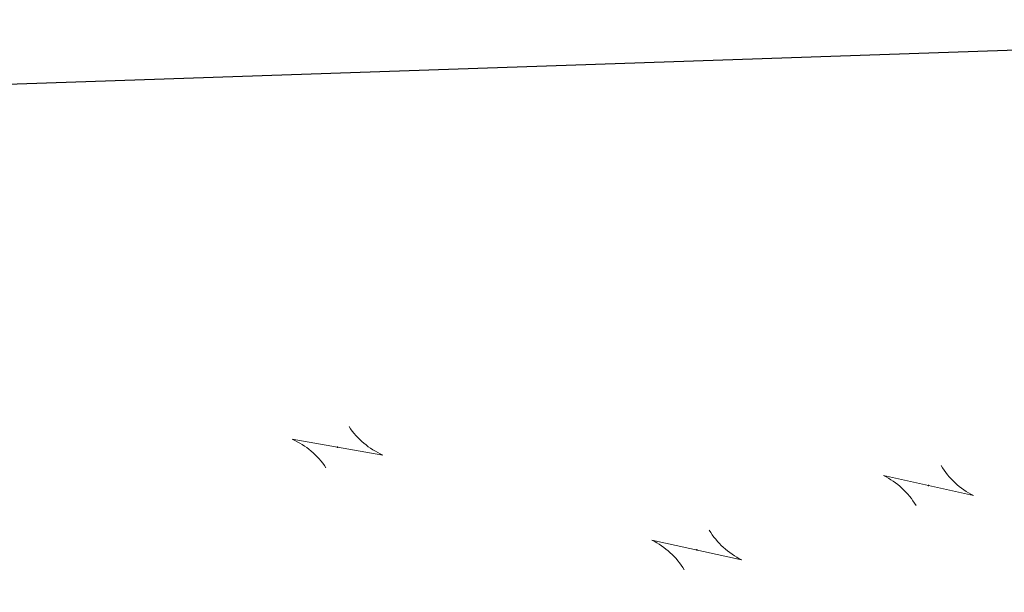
# Model space of a CAD drawing. Extents: x 2399984 to 2508823, y 556481 to 592637.
# Tile 148 of 158: x 2436090 to 2436258, y 570509 to 570606. Entities that reach past the tile are written whole.
import ezdxf

# ---------------------------------------------------------------- set-up
doc = ezdxf.new("R2010")
doc.units = 0
doc.header["$MEASUREMENT"] = 0
doc.layers.add('DV_X_Property_Line', color=7, linetype='Continuous', lineweight=0)
doc.layers.add('DV_X_Property_Line (Construction)', color=7, linetype='Continuous', lineweight=0)
doc.layers.add('SC_Scratch1', color=7, linetype='Continuous', lineweight=0, plot=False)

# ---------------------------------------------------------------- blocks, each defined once
blk = doc.blocks.new('OHK_16')
at = {"layer": 'DV_X_Property_Line', "color": 2, "linetype": 'Continuous', "lineweight": 0}
blk.add_line((-0.1, -0.12), (0.1, 0.12), dxfattribs=at)
for centre, start, end in [((-0.0581, 0.335), 273.6945, 306.337), ((0.0581, -0.335), 93.6945, 126.337)]:
    blk.add_arc(centre, 0.2668, start, end, dxfattribs=at)
at = {"layer": 'DV_X_Property_Line (Construction)', "color": 2, "linetype": 'Continuous', "lineweight": 30}
blk.add_point((0, 0), dxfattribs=at)
blk = doc.blocks.new('OHK_17')
at = {"layer": 'DV_X_Property_Line', "color": 2, "linetype": 'Continuous', "lineweight": 0}
blk.add_line((-0.1, -0.12), (0.1, 0.12), dxfattribs=at)
for centre, start, end in [((-0.0581, 0.335), 273.6945, 306.337), ((0.0581, -0.335), 93.6945, 126.337)]:
    blk.add_arc(centre, 0.2668, start, end, dxfattribs=at)
at = {"layer": 'DV_X_Property_Line (Construction)', "color": 2, "linetype": 'Continuous', "lineweight": 30}
blk.add_point((0, 0), dxfattribs=at)
blk = doc.blocks.new('OHK_18')
at = {"layer": 'DV_X_Property_Line', "color": 2, "linetype": 'Continuous', "lineweight": 0}
blk.add_line((-0.1, -0.12), (0.1, 0.12), dxfattribs=at)
for centre, start, end in [((-0.0581, 0.335), 273.6945, 306.337), ((0.0581, -0.335), 93.6945, 126.337)]:
    blk.add_arc(centre, 0.2668, start, end, dxfattribs=at)
at = {"layer": 'DV_X_Property_Line (Construction)', "color": 2, "linetype": 'Continuous', "lineweight": 30}
blk.add_point((0, 0), dxfattribs=at)

msp = doc.modelspace()

# ---------------------------------------------------------------- linework, layer by layer
at = {"layer": 'SC_Scratch1', "color": 4, "lineweight": 30}
msp.add_line((2436412.74, 570605.84), (2435607.63, 570578.57), dxfattribs=at)

# ---------------------------------------------------------------- block references
at = {"layer": 'DV_X_Property_Line', "color": 2, "linetype": 'Continuous', "lineweight": 30}
for name, p, xscale, yscale, zscale, rotation in [('OHK_16', (2436144.32, 570533.19), 49.99999999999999, 49.99999999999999, 49.99999999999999, 299.9392578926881), ('OHK_18', (2436244.66, 570526.67), 50.00000000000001, 50.00000000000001, 50.00000000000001, 297.2602995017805), ('OHK_17', (2436205.31, 570515.71), 50.00000000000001, 50.00000000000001, 50.00000000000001, 297.2602995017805)]:
    msp.add_blockref(name, p, dxfattribs=dict(at, xscale=xscale, yscale=yscale, zscale=zscale, rotation=rotation))

doc.saveas('drawing.dxf')
